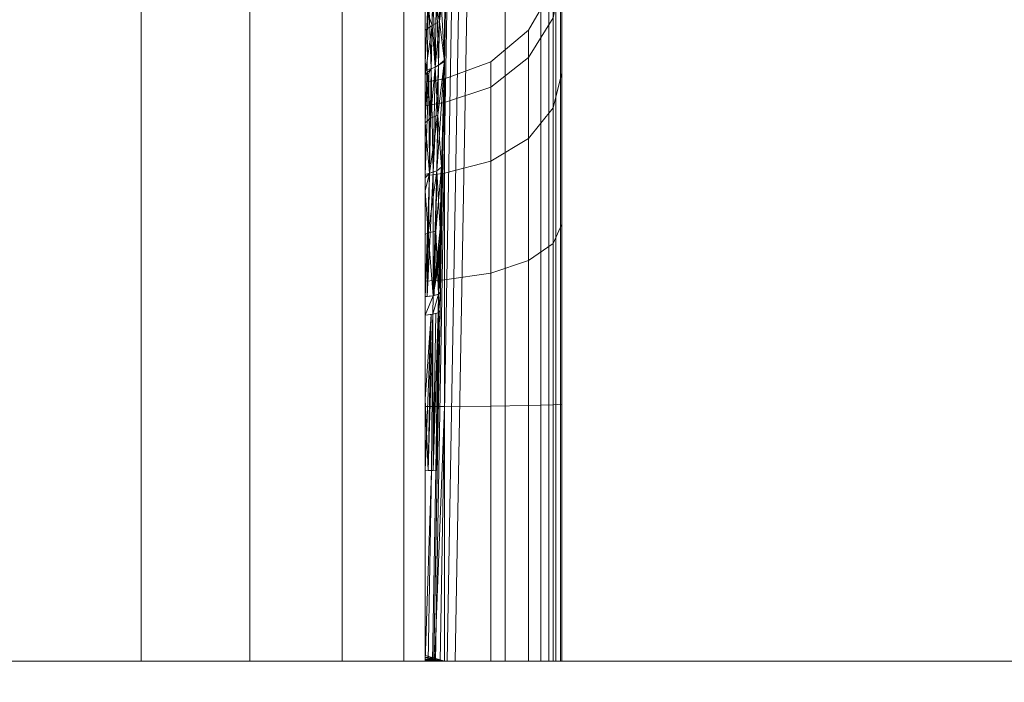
# Model space of a CAD drawing. Header units: millimetres. Extents: x -125 to 135, y -1868 to 49.
# Tile 5 of 53: x 108 to 122, y -1853 to -1844. Entities that reach past the tile are written whole.
import ezdxf

# ---------------------------------------------------------------- set-up
doc = ezdxf.new("R2010")
doc.units = ezdxf.units.MM
doc.layers.add('1', color=7, linetype='CONTINUOUS', true_color=0xffffff)

msp = doc.modelspace()

# ---------------------------------------------------------------- linework, layer by layer
at = {"layer": '1', "color": 252, "linetype": 'Continuous', "lineweight": 13}
for points in [[(82.5, -1852.85, 261.5), (109.5, -1852.85, 261.5), (109.5, 7.15, 261.5), (82.5, 7.15, 261.5)], [(82.5, -1852.85, 226.5), (82.5, 7.15, 226.5), (109.5, 7.15, 226.5), (109.5, -1852.85, 226.5)], [(111.031, -1852.85, 261.196), (111.031, 7.15, 261.196), (109.5, 7.15, 261.5), (109.5, -1852.85, 261.5)], [(109.5, -1852.85, 226.5), (109.5, 7.15, 226.5), (111.031, 7.15, 226.804), (111.031, -1852.85, 226.804)], [(112.328, -1852.85, 260.328), (112.328, 7.15, 260.328), (111.031, 7.15, 261.196), (111.031, -1852.85, 261.196)], [(111.031, -1852.85, 226.804), (111.031, 7.15, 226.804), (112.328, 7.15, 227.672), (112.328, -1852.85, 227.672)], [(113.196, -1852.85, 259.031), (113.196, 7.15, 259.031), (112.328, 7.15, 260.328), (112.328, -1852.85, 260.328)], [(112.328, -1852.85, 227.672), (112.328, 7.15, 227.672), (113.196, 7.15, 228.969), (113.196, -1852.85, 228.969)], [(113.5, -1852.85, 257.5), (113.5, 7.15, 257.5), (113.196, 7.15, 259.031), (113.196, -1852.85, 259.031)], [(113.196, -1852.85, 228.969), (113.196, 7.15, 228.969), (113.5, 7.15, 230.5), (113.5, -1852.85, 230.5)], [(113.5, 7.15, 257.5), (113.5, -1852.85, 257.5), (113.5, -1844.428, 248.628)], [(113.5, -1844.428, 248.628), (113.5, -1842.926, 246.208), (113.5, 7.15, 257.5)], [(113.5, -1852.85, 230.5), (113.5, 7.15, 230.5), (113.5, -1845.175, 238.695), (113.5, -1847.723, 237.448)], [(113.5, -1843.632, 240.374), (113.5, -1845.175, 238.695), (113.5, 7.15, 230.5)], [(115.422, -1844.598, 248.67), (115.422, -1843.184, 246.523), (115.422, -1841.409, 251.062), (115.422, -1841.46, 251.324)], [(115.422, -1841.46, 236.676), (115.422, -1841.409, 236.938), (115.422, -1843.184, 241.477), (115.422, -1844.598, 239.33)], [(115.422, -1844.598, 239.33), (115.422, -1841.607, 236.453), (115.422, -1841.46, 236.676)], [(115.422, -1841.46, 251.324), (115.422, -1841.607, 251.547), (115.422, -1844.598, 248.67)], [(115.422, -1841.827, 236.303), (115.422, -1841.607, 236.453), (115.422, -1844.598, 239.33)], [(115.422, -1844.598, 248.67), (115.422, -1841.607, 251.547), (115.422, -1841.827, 251.697)], [(113.78, -1843.796, 248.369), (113.738, -1846.19, 250.296), (113.81, -1842.083, 251.762), (113.814, -1841.818, 251.705)], [(113.814, -1841.818, 236.295), (113.81, -1842.083, 236.238), (113.761, -1844.901, 238.526), (113.794, -1842.975, 240.92)], [(115.422, -1844.598, 239.33), (115.422, -1846.72, 237.879), (115.422, -1842.088, 236.247), (115.422, -1841.827, 236.303)], [(115.422, -1841.827, 251.697), (115.422, -1842.088, 251.753), (115.422, -1846.72, 250.121), (115.422, -1844.598, 248.67)], [(113.645, -1852.85, 252.065), (113.833, -1842.081, 251.877), (113.81, -1842.083, 251.762), (113.622, -1852.85, 251.95)], [(113.622, -1852.85, 236.05), (113.81, -1842.083, 236.238), (113.833, -1842.081, 236.123), (113.645, -1852.85, 235.935)], [(113.622, -1852.85, 251.95), (113.81, -1842.083, 251.762), (113.708, -1847.92, 250.894), (113.669, -1850.166, 251.183)], [(113.669, -1850.166, 236.817), (113.708, -1847.92, 237.106), (113.81, -1842.083, 236.238), (113.622, -1852.85, 236.05)], [(113.71, -1852.85, 252.162), (113.898, -1842.08, 251.974), (113.833, -1842.081, 251.877), (113.645, -1852.85, 252.065)], [(113.645, -1852.85, 235.935), (113.833, -1842.081, 236.123), (113.898, -1842.08, 236.026), (113.71, -1852.85, 235.838)], [(113.712, -1847.659, 250.83), (113.708, -1847.92, 250.894), (113.81, -1842.083, 251.762)], [(113.708, -1847.92, 237.106), (113.712, -1847.659, 237.17), (113.81, -1842.083, 236.238)], [(113.807, -1852.85, 252.227), (113.995, -1842.081, 252.039), (113.898, -1842.08, 251.974), (113.71, -1852.85, 252.162)], [(113.71, -1852.85, 235.838), (113.898, -1842.08, 236.026), (113.995, -1842.081, 235.961), (113.807, -1852.85, 235.773)], [(113.81, -1842.083, 251.762), (113.738, -1846.19, 250.296), (113.712, -1847.659, 250.83)], [(113.712, -1847.659, 237.17), (113.761, -1844.901, 238.526), (113.81, -1842.083, 236.238)], [(113.922, -1852.85, 252.25), (114.11, -1842.083, 252.062), (113.995, -1842.081, 252.039), (113.807, -1852.85, 252.227)], [(113.807, -1852.85, 235.773), (113.995, -1842.081, 235.961), (114.11, -1842.083, 235.938), (113.922, -1852.85, 235.75)], [(114.622, -1842.083, 252.062), (114.11, -1842.083, 252.062), (113.922, -1852.85, 252.25), (114.622, -1852.85, 252.25)], [(114.622, -1852.85, 235.75), (113.922, -1852.85, 235.75), (114.11, -1842.083, 235.938), (114.622, -1842.083, 235.938)], [(115.127, -1852.85, 252.241), (115.127, -1842.083, 252.053), (114.622, -1842.083, 252.062), (114.622, -1852.85, 252.25)], [(114.622, -1852.85, 235.75), (114.622, -1842.083, 235.938), (115.127, -1842.083, 235.947), (115.127, -1852.85, 235.759)], [(115.24, -1852.85, 252.217), (115.24, -1842.083, 252.029), (115.127, -1842.083, 252.053), (115.127, -1852.85, 252.241)], [(115.127, -1852.85, 235.759), (115.127, -1842.083, 235.947), (115.24, -1842.083, 235.971), (115.24, -1852.85, 235.783)], [(115.336, -1852.85, 252.151), (115.336, -1842.084, 251.964), (115.24, -1842.083, 252.029), (115.24, -1852.85, 252.217)], [(115.24, -1852.85, 235.783), (115.24, -1842.083, 235.971), (115.336, -1842.084, 236.036), (115.336, -1852.85, 235.849)], [(115.4, -1852.85, 252.055), (115.4, -1842.086, 251.867), (115.336, -1842.084, 251.964), (115.336, -1852.85, 252.151)], [(115.336, -1852.85, 235.849), (115.336, -1842.084, 236.036), (115.4, -1842.086, 236.133), (115.4, -1852.85, 235.945)], [(115.422, -1852.85, 251.941), (115.422, -1842.088, 251.753), (115.4, -1842.086, 251.867), (115.4, -1852.85, 252.055)], [(115.4, -1852.85, 235.945), (115.4, -1842.086, 236.133), (115.422, -1842.088, 236.247), (115.422, -1852.85, 236.059)], [(115.422, -1842.088, 236.247), (115.422, -1846.72, 237.879), (115.422, -1849.234, 237.339)], [(115.422, -1842.088, 251.753), (115.422, -1852.85, 251.941), (115.422, -1852.85, 250.725), (115.422, -1849.234, 250.661)], [(115.422, -1849.234, 250.661), (115.422, -1846.72, 250.121), (115.422, -1842.088, 251.753)], [(115.422, -1849.234, 237.339), (115.422, -1852.85, 237.275), (115.422, -1852.85, 236.059), (115.422, -1842.088, 236.247)], [(113.794, -1842.975, 240.92), (113.769, -1844.417, 239.128), (113.773, -1843.244, 240.632)], [(115.301, -1845.066, 248.17), (115.301, -1843.801, 246.225), (115.422, -1843.166, 246.48), (115.422, -1844.576, 248.648)], [(115.301, -1843.801, 241.775), (115.301, -1845.066, 239.83), (115.422, -1844.576, 239.352), (115.422, -1843.166, 241.52)], [(113.604, -1843.396, 240.72), (113.707, -1843.335, 240.685), (113.698, -1843.853, 239.904)], [(113.687, -1844.469, 248.8), (113.707, -1843.335, 247.315), (113.659, -1843.371, 247.295)], [(113.707, -1843.335, 247.315), (113.687, -1844.469, 248.8), (113.769, -1844.398, 248.853)], [(113.698, -1843.853, 239.904), (113.773, -1843.244, 240.632), (113.769, -1844.417, 239.128)], [(113.698, -1843.853, 239.904), (113.707, -1843.335, 240.685), (113.773, -1843.244, 240.632)], [(113.769, -1844.398, 248.853), (113.773, -1843.244, 247.368), (113.707, -1843.335, 247.315)], [(113.773, -1843.244, 247.368), (113.769, -1844.398, 248.853), (113.78, -1843.796, 248.369)], [(113.5, -1843.632, 240.374), (113.604, -1843.396, 240.72), (113.595, -1843.908, 239.947)], [(113.547, -1843.41, 247.272), (113.5, -1843.537, 247.193), (113.5, -1844.428, 248.628)], [(113.5, -1844.428, 248.628), (113.527, -1844.529, 248.737), (113.547, -1843.41, 247.272)], [(113.547, -1843.41, 247.272), (113.527, -1844.529, 248.737), (113.584, -1844.517, 248.749)], [(113.584, -1844.517, 248.749), (113.604, -1843.396, 247.28), (113.547, -1843.41, 247.272)], [(113.604, -1843.396, 247.28), (113.584, -1844.517, 248.749), (113.639, -1844.497, 248.77)], [(113.698, -1843.853, 239.904), (113.595, -1843.908, 239.947), (113.604, -1843.396, 240.72)], [(113.639, -1844.497, 248.77), (113.659, -1843.371, 247.295), (113.604, -1843.396, 247.28)], [(113.659, -1843.371, 247.295), (113.639, -1844.497, 248.77), (113.687, -1844.469, 248.8)], [(115.301, -1843.372, 244), (115.301, -1843.801, 246.225), (114.954, -1844.359, 246.001), (114.954, -1843.973, 244)], [(114.954, -1843.973, 244), (114.954, -1844.359, 241.999), (115.301, -1843.801, 241.775), (115.301, -1843.372, 244)], [(113.595, -1843.908, 239.947), (113.5, -1843.972, 240.004), (113.5, -1843.632, 240.374)], [(113.595, -1843.908, 239.947), (113.584, -1844.517, 239.251), (113.5, -1844.596, 239.325)], [(113.5, -1844.596, 239.325), (113.5, -1843.972, 240.004), (113.595, -1843.908, 239.947)], [(113.639, -1844.497, 239.23), (113.584, -1844.517, 239.251), (113.595, -1843.908, 239.947)], [(113.595, -1843.908, 239.947), (113.698, -1843.853, 239.904), (113.639, -1844.497, 239.23)], [(113.698, -1843.853, 239.904), (113.687, -1844.469, 239.2), (113.639, -1844.497, 239.23)], [(113.769, -1844.417, 239.128), (113.687, -1844.469, 239.2), (113.698, -1843.853, 239.904)], [(114.954, -1845.497, 247.751), (114.954, -1844.359, 246.001), (115.301, -1843.801, 246.225), (115.301, -1845.066, 248.17)], [(114.954, -1844.359, 241.999), (114.954, -1845.497, 240.249), (115.301, -1845.066, 239.83), (115.301, -1843.801, 241.775)], [(114.954, -1843.973, 244), (114.954, -1844.359, 246.001), (114.422, -1844.774, 245.835), (114.422, -1844.42, 244)], [(114.422, -1844.42, 244), (114.422, -1844.774, 242.165), (114.954, -1844.359, 241.999), (114.954, -1843.973, 244)], [(113.5, -1846.235, 249.987), (113.5, -1844.428, 248.628), (113.5, -1852.85, 257.5)], [(113.5, -1844.428, 248.628), (113.5, -1844.545, 248.716), (113.527, -1844.529, 248.737)], [(113.769, -1844.417, 239.128), (113.726, -1845.902, 237.975), (113.661, -1845.953, 238.067)], [(113.661, -1845.953, 238.067), (113.687, -1844.469, 239.2), (113.769, -1844.417, 239.128)], [(113.769, -1844.398, 248.853), (113.687, -1844.469, 248.8), (113.675, -1845.172, 249.415)], [(113.675, -1845.172, 249.415), (113.726, -1845.902, 250.025), (113.769, -1844.398, 248.853)], [(113.738, -1846.19, 250.296), (113.769, -1844.398, 248.853), (113.726, -1845.902, 250.025)], [(113.726, -1845.902, 237.975), (113.769, -1844.417, 239.128), (113.761, -1844.901, 238.526)], [(114.422, -1844.42, 244), (114.422, -1844.774, 245.835), (113.769, -1844.994, 245.747), (113.769, -1844.657, 244)], [(113.769, -1844.657, 244), (113.769, -1844.994, 242.253), (114.422, -1844.774, 242.165), (114.422, -1844.42, 244)], [(114.422, -1845.817, 247.439), (114.422, -1844.774, 245.835), (114.954, -1844.359, 246.001), (114.954, -1845.497, 247.751)], [(114.422, -1844.774, 242.165), (114.422, -1845.817, 240.561), (114.954, -1845.497, 240.249), (114.954, -1844.359, 241.999)], [(113.584, -1844.517, 239.251), (113.551, -1844.577, 239.259), (113.5, -1844.596, 239.325)], [(113.527, -1844.529, 248.737), (113.5, -1845.28, 249.269), (113.571, -1845.214, 249.359)], [(113.527, -1844.529, 248.737), (113.5, -1844.545, 248.716), (113.5, -1845.28, 249.269)], [(113.558, -1845.987, 238.129), (113.5, -1846.003, 238.29), (113.551, -1844.577, 239.259)], [(113.5, -1845.175, 238.695), (113.5, -1844.596, 239.325), (113.551, -1844.577, 239.259)], [(113.551, -1844.577, 239.259), (113.5, -1846.003, 238.29), (113.5, -1845.175, 238.695)], [(113.571, -1845.214, 249.359), (113.584, -1844.517, 248.749), (113.527, -1844.529, 248.737)], [(113.551, -1844.577, 239.259), (113.584, -1844.517, 239.251), (113.558, -1845.987, 238.129)], [(113.612, -1845.973, 238.104), (113.558, -1845.987, 238.129), (113.584, -1844.517, 239.251)], [(113.639, -1844.497, 248.77), (113.584, -1844.517, 248.749), (113.571, -1845.214, 249.359)], [(113.571, -1845.214, 249.359), (113.675, -1845.172, 249.415), (113.639, -1844.497, 248.77)], [(113.584, -1844.517, 239.251), (113.639, -1844.497, 239.23), (113.612, -1845.973, 238.104)], [(113.687, -1844.469, 239.2), (113.661, -1845.953, 238.067), (113.612, -1845.973, 238.104)], [(113.612, -1845.973, 238.104), (113.639, -1844.497, 239.23), (113.687, -1844.469, 239.2)], [(113.675, -1845.172, 249.415), (113.687, -1844.469, 248.8), (113.639, -1844.497, 248.77)], [(115.301, -1846.977, 249.487), (115.301, -1845.066, 248.17), (115.422, -1844.576, 248.648), (115.422, -1846.706, 250.115)], [(115.301, -1845.066, 239.83), (115.301, -1846.977, 238.513), (115.422, -1846.706, 237.885), (115.422, -1844.576, 239.352)], [(113.769, -1844.657, 244), (113.769, -1844.994, 245.747), (113.5, -1845.038, 245.729), (113.5, -1844.705, 244)], [(113.5, -1844.705, 244), (113.5, -1845.038, 242.271), (113.769, -1844.994, 242.253), (113.769, -1844.657, 244)], [(113.5, -1844.705, 244), (113.5, -1852.823, 239.274), (113.5, -1852.795, 239.29)], [(113.5, -1852.823, 239.274), (113.5, -1844.705, 244), (113.5, -1845.05, 245.759)], [(113.5, -1852.795, 239.29), (113.5, -1845.05, 242.241), (113.5, -1844.705, 244)], [(113.769, -1845.988, 247.274), (113.769, -1844.994, 245.747), (114.422, -1844.774, 245.835), (114.422, -1845.817, 247.439)], [(113.769, -1844.994, 242.253), (113.769, -1845.988, 240.726), (114.422, -1845.817, 240.561), (114.422, -1844.774, 242.165)], [(113.5, -1846.022, 247.241), (113.5, -1845.038, 245.729), (113.769, -1844.994, 245.747), (113.769, -1845.988, 247.274)], [(113.5, -1845.038, 242.271), (113.5, -1846.022, 240.759), (113.769, -1845.988, 240.726), (113.769, -1844.994, 242.253)], [(113.761, -1844.901, 238.526), (113.712, -1847.659, 237.17), (113.726, -1845.902, 237.975)], [(113.5, -1852.823, 239.274), (113.5, -1845.05, 245.759), (113.5, -1846.037, 247.256)], [(113.5, -1852.795, 239.29), (113.5, -1846.037, 240.744), (113.5, -1845.05, 242.241)], [(114.954, -1847.216, 248.935), (114.954, -1845.497, 247.751), (115.301, -1845.066, 248.17), (115.301, -1846.977, 249.487)], [(114.954, -1845.497, 240.249), (114.954, -1847.216, 239.065), (115.301, -1846.977, 238.513), (115.301, -1845.066, 239.83)], [(113.558, -1845.987, 249.871), (113.571, -1845.214, 249.359), (113.5, -1845.28, 249.269)], [(113.5, -1845.28, 249.269), (113.5, -1846.235, 249.987), (113.558, -1845.987, 249.871)], [(113.675, -1845.172, 249.415), (113.571, -1845.214, 249.359), (113.558, -1845.987, 249.871)], [(113.558, -1845.987, 249.871), (113.661, -1845.953, 249.933), (113.675, -1845.172, 249.415)], [(113.675, -1845.172, 249.415), (113.661, -1845.953, 249.933), (113.726, -1845.902, 250.025)], [(114.422, -1847.393, 248.526), (114.422, -1845.817, 247.439), (114.954, -1845.497, 247.751), (114.954, -1847.216, 248.935)], [(114.422, -1845.817, 240.561), (114.422, -1847.393, 239.474), (114.954, -1847.216, 239.065), (114.954, -1845.497, 240.249)], [(113.769, -1847.487, 248.307), (113.769, -1845.988, 247.274), (114.422, -1845.817, 247.439), (114.422, -1847.393, 248.526)], [(113.769, -1845.988, 240.726), (113.769, -1847.487, 239.693), (114.422, -1847.393, 239.474), (114.422, -1845.817, 240.561)], [(113.612, -1845.973, 238.104), (113.61, -1847.711, 237.388), (113.524, -1847.721, 237.435)], [(113.524, -1847.721, 237.435), (113.558, -1845.987, 238.129), (113.612, -1845.973, 238.104)], [(113.661, -1845.953, 249.933), (113.558, -1845.987, 249.871), (113.542, -1846.826, 250.275)], [(113.542, -1846.826, 250.275), (113.646, -1846.802, 250.341), (113.661, -1845.953, 249.933)], [(113.707, -1846.768, 237.571), (113.61, -1847.711, 237.388), (113.661, -1845.953, 238.067)], [(113.612, -1845.973, 238.104), (113.661, -1845.953, 238.067), (113.61, -1847.711, 237.388)], [(113.685, -1847.688, 250.71), (113.726, -1845.902, 250.025), (113.646, -1846.802, 250.341)], [(113.726, -1845.902, 250.025), (113.661, -1845.953, 249.933), (113.646, -1846.802, 250.341)], [(113.661, -1845.953, 238.067), (113.726, -1845.902, 237.975), (113.707, -1846.768, 237.571)], [(113.685, -1847.688, 250.71), (113.691, -1847.682, 250.735), (113.726, -1845.902, 250.025)], [(113.738, -1846.19, 250.296), (113.726, -1845.902, 250.025), (113.691, -1847.682, 250.735)], [(113.712, -1847.659, 237.17), (113.707, -1846.768, 237.571), (113.726, -1845.902, 237.975)], [(113.558, -1845.987, 238.129), (113.524, -1847.721, 237.435), (113.5, -1847.723, 237.448)], [(113.558, -1845.987, 238.129), (113.5, -1846.053, 238.265), (113.5, -1846.003, 238.29)], [(113.5, -1847.723, 237.448), (113.5, -1846.053, 238.265), (113.558, -1845.987, 238.129)], [(113.542, -1846.826, 250.275), (113.558, -1845.987, 249.871), (113.5, -1846.235, 249.987)], [(113.5, -1847.506, 248.264), (113.5, -1846.022, 247.241), (113.769, -1845.988, 247.274), (113.769, -1847.487, 248.307)], [(113.5, -1846.022, 240.759), (113.5, -1847.506, 239.736), (113.769, -1847.487, 239.693), (113.769, -1845.988, 240.726)], [(113.5, -1846.037, 247.256), (113.5, -1852.827, 239.27), (113.5, -1852.823, 239.274)], [(113.5, -1852.827, 239.27), (113.5, -1846.037, 247.256), (113.5, -1847.516, 248.268)], [(113.5, -1846.037, 240.744), (113.5, -1852.795, 239.29), (113.5, -1852.771, 239.294)], [(113.5, -1852.771, 239.294), (113.5, -1847.516, 239.732), (113.5, -1846.037, 240.744)], [(113.5, -1847.723, 250.552), (113.5, -1846.235, 249.987), (113.5, -1852.85, 257.5)], [(113.5, -1846.235, 249.987), (113.5, -1846.847, 250.219), (113.542, -1846.826, 250.275)], [(113.691, -1847.682, 250.735), (113.712, -1847.659, 250.83), (113.738, -1846.19, 250.296)], [(113.61, -1847.711, 250.612), (113.646, -1846.802, 250.341), (113.542, -1846.826, 250.275)], [(113.707, -1846.768, 237.571), (113.702, -1846.993, 237.489), (113.61, -1847.711, 237.388)], [(113.61, -1847.711, 250.612), (113.626, -1847.706, 250.633), (113.646, -1846.802, 250.341)], [(113.646, -1846.802, 250.341), (113.626, -1847.706, 250.633), (113.685, -1847.688, 250.71)], [(113.712, -1847.659, 237.17), (113.702, -1846.993, 237.489), (113.707, -1846.768, 237.571)], [(115.301, -1849.246, 249.978), (115.301, -1846.977, 249.487), (115.422, -1846.706, 250.115), (115.422, -1849.234, 250.661)], [(115.301, -1846.977, 238.513), (115.301, -1849.246, 238.022), (115.422, -1849.234, 237.339), (115.422, -1846.706, 237.885)], [(113.542, -1846.826, 250.275), (113.5, -1846.847, 250.219), (113.5, -1847.723, 250.552)], [(113.5, -1847.723, 250.552), (113.524, -1847.721, 250.565), (113.542, -1846.826, 250.275)], [(113.542, -1846.826, 250.275), (113.524, -1847.721, 250.565), (113.61, -1847.711, 250.612)], [(113.702, -1846.993, 237.489), (113.701, -1847.001, 237.486), (113.61, -1847.711, 237.388)], [(113.61, -1847.711, 237.388), (113.701, -1847.001, 237.486), (113.701, -1847.008, 237.484)], [(113.61, -1847.711, 237.388), (113.701, -1847.008, 237.484), (113.701, -1847.022, 237.479)], [(113.61, -1847.711, 237.388), (113.701, -1847.022, 237.479), (113.7, -1847.05, 237.47)], [(113.61, -1847.711, 237.388), (113.7, -1847.05, 237.47), (113.699, -1847.107, 237.451)], [(113.712, -1847.659, 237.17), (113.699, -1847.107, 237.451), (113.7, -1847.05, 237.47)], [(113.712, -1847.659, 237.17), (113.7, -1847.05, 237.47), (113.701, -1847.022, 237.479)], [(113.701, -1847.001, 237.486), (113.702, -1846.993, 237.489), (113.712, -1847.659, 237.17)], [(113.712, -1847.659, 237.17), (113.701, -1847.008, 237.484), (113.701, -1847.001, 237.486)], [(113.701, -1847.022, 237.479), (113.701, -1847.008, 237.484), (113.712, -1847.659, 237.17)], [(114.954, -1849.256, 249.376), (114.954, -1847.216, 248.935), (115.301, -1846.977, 249.487), (115.301, -1849.246, 249.978)], [(114.954, -1847.216, 239.065), (114.954, -1849.256, 238.624), (115.301, -1849.246, 238.022), (115.301, -1846.977, 238.513)], [(113.61, -1847.711, 237.388), (113.699, -1847.107, 237.451), (113.696, -1847.222, 237.414)], [(113.696, -1847.222, 237.414), (113.685, -1847.688, 237.29), (113.61, -1847.711, 237.388)], [(113.712, -1847.659, 237.17), (113.685, -1847.688, 237.29), (113.696, -1847.222, 237.414)], [(113.712, -1847.659, 237.17), (113.696, -1847.222, 237.414), (113.699, -1847.107, 237.451)], [(114.422, -1849.264, 248.93), (114.422, -1847.393, 248.526), (114.954, -1847.216, 248.935), (114.954, -1849.256, 249.376)], [(114.422, -1847.393, 239.474), (114.422, -1849.264, 239.07), (114.954, -1849.256, 238.624), (114.954, -1847.216, 239.065)], [(113.5, -1849.269, 248.645), (113.5, -1847.506, 248.264), (113.769, -1847.487, 248.307), (113.769, -1849.268, 248.692)], [(113.5, -1847.506, 239.736), (113.5, -1849.269, 239.355), (113.769, -1849.268, 239.308), (113.769, -1847.487, 239.693)], [(113.769, -1849.268, 248.692), (113.769, -1847.487, 248.307), (114.422, -1847.393, 248.526), (114.422, -1849.264, 248.93)], [(113.769, -1847.487, 239.693), (113.769, -1849.268, 239.308), (114.422, -1849.264, 239.07), (114.422, -1847.393, 239.474)], [(113.5, -1847.516, 248.268), (113.5, -1852.844, 239.245), (113.5, -1852.827, 239.27)], [(113.5, -1852.844, 239.245), (113.5, -1847.516, 248.268), (113.5, -1849.269, 248.645)], [(113.5, -1852.771, 239.294), (113.5, -1849.269, 239.355), (113.5, -1847.516, 239.732)], [(113.609, -1847.711, 237.389), (113.604, -1847.972, 237.325), (113.5, -1847.984, 237.383)], [(113.5, -1847.984, 237.383), (113.5, -1847.723, 237.448), (113.609, -1847.711, 237.389)], [(113.609, -1847.711, 250.611), (113.5, -1847.723, 250.552), (113.5, -1847.984, 250.617)], [(113.5, -1847.984, 250.617), (113.604, -1847.972, 250.675), (113.609, -1847.711, 250.611)], [(113.5, -1847.984, 250.617), (113.5, -1847.723, 250.552), (113.5, -1852.85, 257.5)], [(113.5, -1852.85, 230.5), (113.5, -1847.723, 237.448), (113.5, -1847.984, 237.383)], [(113.608, -1847.971, 237.323), (113.604, -1847.972, 237.325), (113.609, -1847.711, 237.389)], [(113.609, -1847.711, 250.611), (113.604, -1847.972, 250.675), (113.608, -1847.971, 250.677)], [(113.685, -1847.688, 237.29), (113.68, -1847.949, 237.226), (113.608, -1847.971, 237.323)], [(113.608, -1847.971, 237.323), (113.609, -1847.711, 237.389), (113.685, -1847.688, 237.29)], [(113.685, -1847.688, 250.71), (113.609, -1847.711, 250.611), (113.608, -1847.971, 250.677)], [(113.608, -1847.971, 250.677), (113.68, -1847.949, 250.774), (113.685, -1847.688, 250.71)], [(113.682, -1847.949, 237.225), (113.68, -1847.949, 237.226), (113.685, -1847.688, 237.29)], [(113.685, -1847.688, 250.71), (113.68, -1847.949, 250.774), (113.682, -1847.949, 250.775)], [(113.712, -1847.659, 237.17), (113.708, -1847.92, 237.106), (113.682, -1847.949, 237.225)], [(113.682, -1847.949, 237.225), (113.685, -1847.688, 237.29), (113.712, -1847.659, 237.17)], [(113.712, -1847.659, 250.83), (113.685, -1847.688, 250.71), (113.682, -1847.949, 250.775)], [(113.682, -1847.949, 250.775), (113.708, -1847.92, 250.894), (113.712, -1847.659, 250.83)], [(113.708, -1847.92, 237.106), (113.669, -1850.166, 236.817), (113.653, -1850.167, 236.902)], [(113.653, -1850.167, 236.902), (113.69, -1847.94, 237.188), (113.708, -1847.92, 237.106)], [(113.708, -1847.92, 250.894), (113.69, -1847.94, 250.812), (113.653, -1850.167, 251.098)], [(113.653, -1850.167, 251.098), (113.669, -1850.166, 251.183), (113.708, -1847.92, 250.894)], [(113.581, -1847.974, 237.338), (113.542, -1850.168, 237.056), (113.5, -1850.167, 237.087)], [(113.5, -1850.167, 237.087), (113.5, -1847.984, 237.383), (113.581, -1847.974, 237.338)], [(113.542, -1850.168, 250.944), (113.581, -1847.974, 250.662), (113.5, -1849.164, 250.837)], [(113.581, -1847.974, 250.662), (113.5, -1847.984, 250.617), (113.5, -1849.164, 250.837)], [(113.5, -1852.85, 257.5), (113.5, -1849.164, 250.837), (113.5, -1847.984, 250.617)], [(113.5, -1852.85, 230.5), (113.5, -1847.984, 237.383), (113.5, -1850.167, 237.087)], [(113.608, -1847.971, 237.323), (113.589, -1850.168, 237.02), (113.542, -1850.168, 237.056)], [(113.542, -1850.168, 237.056), (113.581, -1847.974, 237.338), (113.608, -1847.971, 237.323)], [(113.608, -1847.971, 250.677), (113.581, -1847.974, 250.662), (113.542, -1850.168, 250.944)], [(113.542, -1850.168, 250.944), (113.589, -1850.168, 250.98), (113.608, -1847.971, 250.677)], [(113.608, -1847.971, 237.323), (113.61, -1850.168, 236.987), (113.589, -1850.168, 237.02)], [(113.589, -1850.168, 250.98), (113.61, -1850.168, 251.013), (113.608, -1847.971, 250.677)], [(113.608, -1847.971, 237.323), (113.648, -1847.959, 237.27), (113.61, -1850.168, 236.987)], [(113.61, -1850.168, 251.013), (113.648, -1847.959, 250.73), (113.608, -1847.971, 250.677)], [(113.682, -1847.949, 237.225), (113.648, -1850.167, 236.926), (113.61, -1850.168, 236.987)], [(113.61, -1850.168, 236.987), (113.648, -1847.959, 237.27), (113.682, -1847.949, 237.225)], [(113.682, -1847.949, 250.775), (113.648, -1847.959, 250.73), (113.61, -1850.168, 251.013)], [(113.61, -1850.168, 251.013), (113.648, -1850.167, 251.074), (113.682, -1847.949, 250.775)], [(113.682, -1847.949, 237.225), (113.653, -1850.167, 236.902), (113.648, -1850.167, 236.926)], [(113.648, -1850.167, 251.074), (113.653, -1850.167, 251.098), (113.682, -1847.949, 250.775)], [(113.682, -1847.949, 237.225), (113.69, -1847.94, 237.188), (113.653, -1850.167, 236.902)], [(113.653, -1850.167, 251.098), (113.69, -1847.94, 250.812), (113.682, -1847.949, 250.775)], [(113.5, -1850.167, 250.913), (113.5, -1849.164, 250.837), (113.5, -1852.85, 257.5)], [(113.5, -1849.164, 250.837), (113.5, -1850.167, 250.913), (113.542, -1850.168, 250.944)], [(113.635, -1852.81, 248.73), (113.5, -1852.771, 248.706), (113.5, -1849.269, 248.645), (113.769, -1849.268, 248.692)], [(113.769, -1849.268, 239.308), (113.5, -1849.269, 239.355), (113.5, -1852.771, 239.294), (113.635, -1852.81, 239.27)], [(113.5, -1852.844, 239.245), (113.5, -1849.269, 248.645), (113.5, -1852.771, 248.706)], [(113.769, -1849.268, 248.692), (113.769, -1852.85, 248.755), (113.635, -1852.81, 248.73)], [(113.635, -1852.81, 239.27), (113.769, -1852.85, 239.245), (113.769, -1849.268, 239.308)], [(113.769, -1852.85, 248.755), (113.769, -1849.268, 248.692), (114.422, -1849.264, 248.93), (114.422, -1852.85, 248.992)], [(114.422, -1852.85, 239.008), (114.422, -1849.264, 239.07), (113.769, -1849.268, 239.308), (113.769, -1852.85, 239.245)], [(114.422, -1852.85, 248.992), (114.422, -1849.264, 248.93), (114.954, -1849.256, 249.376), (114.954, -1852.85, 249.439)], [(114.954, -1852.85, 238.561), (114.954, -1849.256, 238.624), (114.422, -1849.264, 239.07), (114.422, -1852.85, 239.008)], [(114.954, -1852.85, 249.439), (114.954, -1849.256, 249.376), (115.301, -1849.246, 249.978), (115.301, -1852.85, 250.04)], [(115.301, -1852.85, 237.96), (115.301, -1849.246, 238.022), (114.954, -1849.256, 238.624), (114.954, -1852.85, 238.561)], [(115.301, -1852.85, 250.04), (115.301, -1849.246, 249.978), (115.422, -1849.234, 250.661), (115.422, -1852.85, 250.725)], [(115.422, -1852.85, 237.275), (115.422, -1849.234, 237.339), (115.301, -1849.246, 238.022), (115.301, -1852.85, 237.96)], [(113.5, -1852.85, 257.5), (113.5, -1852.85, 250.988), (113.5, -1850.167, 250.913)], [(113.5, -1850.167, 237.087), (113.5, -1852.85, 237.012), (113.5, -1852.85, 230.5)], [(113.5, -1852.85, 237.012), (113.5, -1850.167, 237.087), (113.588, -1850.168, 237.021)], [(113.588, -1850.168, 250.979), (113.5, -1850.167, 250.913), (113.5, -1852.85, 250.988)], [(113.588, -1850.168, 237.021), (113.541, -1852.85, 236.975), (113.5, -1852.85, 237.012)], [(113.5, -1852.85, 250.988), (113.541, -1852.85, 251.025), (113.588, -1850.168, 250.979)], [(113.541, -1852.85, 236.975), (113.588, -1850.168, 237.021), (113.648, -1850.167, 236.927), (113.601, -1852.85, 236.88)], [(113.601, -1852.85, 251.12), (113.648, -1850.167, 251.073), (113.588, -1850.168, 250.979), (113.541, -1852.85, 251.025)], [(113.601, -1852.85, 236.88), (113.648, -1850.167, 236.927), (113.669, -1850.166, 236.817), (113.622, -1852.85, 236.77)], [(113.622, -1852.85, 251.23), (113.669, -1850.166, 251.183), (113.648, -1850.167, 251.073), (113.601, -1852.85, 251.12)], [(113.622, -1852.85, 236.05), (113.622, -1852.85, 236.77), (113.669, -1850.166, 236.817)], [(113.669, -1850.166, 251.183), (113.622, -1852.85, 251.23), (113.622, -1852.85, 251.95)], [(113.5, -1852.771, 248.706), (113.5, -1852.85, 239.216), (113.5, -1852.844, 239.245)], [(113.5, -1852.771, 248.706), (113.5, -1852.798, 248.711), (113.5, -1852.85, 239.216)], [(113.5, -1852.798, 248.711), (113.5, -1852.771, 248.706), (113.634, -1852.81, 248.73)], [(113.634, -1852.81, 239.27), (113.5, -1852.771, 239.294), (113.5, -1852.795, 239.29)], [(-104.5, -1862.85, 45), (-104.5, -1852.85, 45), (130.5, -1852.85, 45), (130.5, -1862.85, 45)], [(130.5, -1852.85, 45), (-104.5, -1852.85, 45), (80.969, -1852.85, 226.804), (82.5, -1852.85, 226.5)], [(82.5, -1852.85, 261.5), (80.969, -1852.85, 261.196), (-104.5, -1852.85, 443), (130.5, -1852.85, 443)], [(-104.5, -1852.85, 443), (-104.5, -1862.85, 443), (130.5, -1862.85, 443), (130.5, -1852.85, 443)], [(130.5, -1852.85, 45), (82.5, -1852.85, 226.5), (109.5, -1852.85, 226.5)], [(130.5, -1852.85, 443), (109.5, -1852.85, 261.5), (82.5, -1852.85, 261.5)], [(130.5, -1852.85, 45), (109.5, -1852.85, 226.5), (111.031, -1852.85, 226.804), (135.5, -1852.85, 50)], [(111.031, -1852.85, 261.196), (109.5, -1852.85, 261.5), (130.5, -1852.85, 443)], [(135.5, -1852.85, 50), (111.031, -1852.85, 226.804), (112.328, -1852.85, 227.672)], [(112.328, -1852.85, 260.328), (111.031, -1852.85, 261.196), (130.5, -1852.85, 443)], [(112.328, -1852.85, 227.672), (113.196, -1852.85, 228.969), (135.5, -1852.85, 50)], [(130.5, -1852.85, 443), (113.196, -1852.85, 259.031), (112.328, -1852.85, 260.328)], [(135.5, -1852.85, 50), (113.196, -1852.85, 228.969), (113.5, -1852.85, 230.5)], [(113.5, -1852.85, 257.5), (113.196, -1852.85, 259.031), (130.5, -1852.85, 443)], [(113.634, -1852.81, 239.27), (113.5, -1852.795, 239.29), (113.5, -1852.8, 239.287)], [(113.5, -1852.798, 248.711), (113.5, -1852.821, 248.725), (113.5, -1852.85, 239.216)], [(113.5, -1852.8, 248.712), (113.5, -1852.798, 248.711), (113.634, -1852.81, 248.73)], [(113.634, -1852.81, 248.73), (113.633, -1852.825, 248.733), (113.5, -1852.8, 248.712)], [(113.5, -1852.821, 248.725), (113.5, -1852.8, 248.712), (113.633, -1852.825, 248.733)], [(113.633, -1852.825, 239.267), (113.5, -1852.8, 239.287), (113.5, -1852.823, 239.274)], [(113.5, -1852.8, 239.287), (113.633, -1852.825, 239.267), (113.634, -1852.81, 239.27)], [(113.5, -1852.821, 248.725), (113.5, -1852.839, 248.746), (113.5, -1852.85, 239.216)], [(113.633, -1852.825, 248.733), (113.632, -1852.838, 248.742), (113.5, -1852.821, 248.725)], [(113.5, -1852.839, 248.746), (113.5, -1852.821, 248.725), (113.632, -1852.838, 248.742)], [(113.633, -1852.825, 239.267), (113.5, -1852.823, 239.274), (113.5, -1852.827, 239.27)], [(113.5, -1852.827, 239.27), (113.632, -1852.838, 239.258), (113.633, -1852.825, 239.267)], [(113.5, -1852.827, 239.27), (113.5, -1852.844, 239.245), (113.629, -1852.847, 239.244)], [(113.629, -1852.847, 239.244), (113.632, -1852.838, 239.258), (113.5, -1852.827, 239.27)], [(113.5, -1852.839, 248.746), (113.632, -1852.838, 248.742), (113.629, -1852.847, 248.756)], [(113.5, -1852.85, 239.216), (113.5, -1852.839, 248.746), (113.5, -1852.849, 248.771)], [(113.629, -1852.847, 248.756), (113.5, -1852.844, 248.757), (113.5, -1852.839, 248.746)], [(113.5, -1852.844, 248.757), (113.629, -1852.847, 248.756), (113.627, -1852.85, 248.77)], [(113.627, -1852.85, 248.77), (113.5, -1852.849, 248.771), (113.5, -1852.844, 248.757)], [(113.5, -1852.844, 239.244), (113.5, -1852.85, 239.216), (113.627, -1852.85, 239.23)], [(113.627, -1852.85, 239.23), (113.629, -1852.847, 239.244), (113.5, -1852.844, 239.244)], [(113.5, -1852.844, 239.245), (113.5, -1852.844, 239.244), (113.629, -1852.847, 239.244)], [(113.5, -1852.849, 248.771), (113.5, -1852.85, 248.784), (113.5, -1852.85, 239.216)], [(113.627, -1852.85, 248.77), (113.5, -1852.85, 248.784), (113.5, -1852.849, 248.771)], [(113.5, -1852.85, 230.5), (114.622, -1852.85, 235.75), (115.127, -1852.85, 235.759), (135.5, -1852.85, 50)], [(113.5, -1852.85, 230.5), (113.922, -1852.85, 235.75), (114.622, -1852.85, 235.75)], [(113.5, -1852.85, 230.5), (113.795, -1852.85, 235.778), (113.922, -1852.85, 235.75)], [(130.5, -1852.85, 443), (113.795, -1852.85, 252.222), (113.5, -1852.85, 257.5)], [(113.5, -1852.85, 257.5), (113.632, -1852.85, 252.028), (113.622, -1852.85, 251.95)], [(113.795, -1852.85, 252.222), (113.692, -1852.85, 252.143), (113.5, -1852.85, 257.5)], [(113.5, -1852.85, 237.012), (113.585, -1852.85, 236.914), (113.621, -1852.85, 236.789), (113.622, -1852.85, 236.77)], [(113.622, -1852.85, 251.95), (113.5, -1852.85, 250.988), (113.5, -1852.85, 257.5)], [(113.622, -1852.85, 251.95), (113.515, -1852.85, 251), (113.5, -1852.85, 250.988)], [(113.622, -1852.85, 236.77), (113.622, -1852.85, 236.05), (113.5, -1852.85, 237.012)], [(113.622, -1852.85, 236.05), (113.5, -1852.85, 230.5), (113.5, -1852.85, 237.012)], [(113.5, -1852.85, 230.5), (113.692, -1852.85, 235.857), (113.795, -1852.85, 235.778)], [(113.622, -1852.85, 236.05), (113.632, -1852.85, 235.972), (113.5, -1852.85, 230.5)], [(113.5, -1852.85, 257.5), (113.692, -1852.85, 252.143), (113.632, -1852.85, 252.028)], [(113.632, -1852.85, 235.972), (113.692, -1852.85, 235.857), (113.5, -1852.85, 230.5)], [(113.5, -1852.85, 248.784), (113.635, -1852.85, 248.769), (113.769, -1852.85, 239.245), (113.635, -1852.85, 239.231)], [(113.635, -1852.85, 239.231), (113.5, -1852.85, 239.216), (113.5, -1852.85, 248.784)], [(113.622, -1852.85, 251.95), (113.594, -1852.85, 251.103), (113.515, -1852.85, 251)], [(113.622, -1852.85, 251.95), (113.622, -1852.85, 251.23), (113.594, -1852.85, 251.103)], [(113.769, -1852.85, 248.755), (113.635, -1852.85, 248.769), (113.627, -1852.85, 248.77), (113.629, -1852.847, 248.756)], [(113.629, -1852.847, 239.244), (113.627, -1852.85, 239.23), (113.635, -1852.85, 239.231), (113.769, -1852.85, 239.245)], [(113.629, -1852.847, 248.756), (113.632, -1852.838, 248.742), (113.769, -1852.85, 248.755)], [(113.769, -1852.85, 239.245), (113.632, -1852.838, 239.258), (113.629, -1852.847, 239.244)], [(113.769, -1852.85, 248.755), (113.632, -1852.838, 248.742), (113.633, -1852.825, 248.733)], [(113.633, -1852.825, 239.267), (113.632, -1852.838, 239.258), (113.769, -1852.85, 239.245)], [(113.633, -1852.825, 248.733), (113.634, -1852.81, 248.73), (113.635, -1852.81, 248.73), (113.769, -1852.85, 248.755)], [(113.769, -1852.85, 239.245), (113.635, -1852.81, 239.27), (113.634, -1852.81, 239.27), (113.633, -1852.825, 239.267)], [(114.569, -1852.85, 238.914), (113.769, -1852.85, 239.245), (113.635, -1852.85, 248.769), (113.769, -1852.85, 248.755)], [(115.414, -1852.85, 237.45), (113.769, -1852.85, 248.755), (114.569, -1852.85, 249.086)], [(113.769, -1852.85, 248.755), (115.414, -1852.85, 237.45), (115.154, -1852.85, 238.276)], [(115.154, -1852.85, 238.276), (114.569, -1852.85, 238.914), (113.769, -1852.85, 248.755)], [(113.922, -1852.85, 252.25), (113.795, -1852.85, 252.222), (130.5, -1852.85, 443)], [(114.622, -1852.85, 252.25), (113.922, -1852.85, 252.25), (130.5, -1852.85, 443)], [(115.414, -1852.85, 237.45), (114.569, -1852.85, 249.086), (135.5, -1852.85, 50)], [(135.5, -1852.85, 50), (114.569, -1852.85, 249.086), (115.154, -1852.85, 249.724)], [(130.5, -1852.85, 443), (115.127, -1852.85, 252.241), (114.622, -1852.85, 252.25)], [(115.127, -1852.85, 235.759), (115.2, -1852.85, 235.769), (135.5, -1852.85, 50)], [(130.5, -1852.85, 443), (115.2, -1852.85, 252.231), (115.127, -1852.85, 252.241)], [(135.5, -1852.85, 50), (115.154, -1852.85, 249.724), (115.414, -1852.85, 250.55)], [(135.5, -1852.85, 438), (115.315, -1852.85, 252.171), (115.2, -1852.85, 252.231), (130.5, -1852.85, 443)], [(115.2, -1852.85, 235.769), (115.315, -1852.85, 235.829), (135.5, -1852.85, 50)], [(115.394, -1852.85, 252.068), (115.315, -1852.85, 252.171), (135.5, -1852.85, 438)], [(135.5, -1852.85, 50), (115.315, -1852.85, 235.829), (115.394, -1852.85, 235.932)], [(115.422, -1852.85, 251.941), (115.394, -1852.85, 252.068), (135.5, -1852.85, 438)], [(135.5, -1852.85, 50), (115.394, -1852.85, 235.932), (115.422, -1852.85, 236.059)], [(135.5, -1852.85, 50), (115.422, -1852.85, 237.275), (115.414, -1852.85, 237.45)], [(135.5, -1852.85, 438), (115.414, -1852.85, 250.55), (115.422, -1852.85, 250.725)], [(115.414, -1852.85, 250.55), (135.5, -1852.85, 438), (135.5, -1852.85, 50)], [(135.5, -1852.85, 50), (115.422, -1852.85, 236.059), (115.422, -1852.85, 237.275)], [(115.422, -1852.85, 250.725), (115.422, -1852.85, 251.941), (135.5, -1852.85, 438)]]:
    msp.add_3dface(points, dxfattribs=at)

doc.saveas('drawing.dxf')
